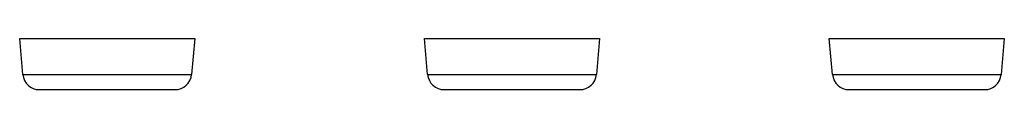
# Model space of a CAD drawing. Header units: millimetres. Extents: x 114 to 482, y 131 to 392.
# Tile 14 of 35: x 214.975 to 220.904, y 259.832 to 260.141. Entities that reach past the tile are written whole.
import ezdxf

# ---------------------------------------------------------------- set-up
doc = ezdxf.new("R2010")
doc.units = ezdxf.units.MM
doc.header["$LTSCALE"] = 32.67
doc.layers.add('00_COMPONENTS', color=7, linetype='CONTINUOUS')

msp = doc.modelspace()

# ---------------------------------------------------------------- linework, layer by layer
at = {"layer": '00_COMPONENTS'}
for p, q in [((214.9754, 260.1405), (216.0294, 260.1405)), ((214.9944, 259.9231), (214.9754, 260.1405)), ((216.0294, 260.1405), (216.0104, 259.9231)), ((217.4129, 260.1405), (218.4669, 260.1405)), ((217.4319, 259.9231), (217.4129, 260.1405)), ((218.4669, 260.1405), (218.4479, 259.9231)), ((219.8504, 260.1405), (220.9044, 260.1405)), ((219.8694, 259.9231), (219.8504, 260.1405)), ((220.9044, 260.1405), (220.8854, 259.9231)), ((214.9944, 259.9231), (216.0104, 259.9231)), ((217.4319, 259.9231), (218.4479, 259.9231)), ((219.8694, 259.9231), (220.8854, 259.9231)), ((215.094, 259.8318), (215.9108, 259.8318)), ((217.5315, 259.8318), (218.3483, 259.8318)), ((219.969, 259.8318), (220.7858, 259.8318))]:
    msp.add_line(p, q, dxfattribs=at)
for centre, start, end in [((215.0941, 259.9318), 185.0009, 269.99612), ((215.9108, 259.9318), 270.00344, 354.99959), ((217.5316, 259.9318), 185.0009, 269.99612), ((218.3483, 259.9318), 270.00344, 354.99959), ((219.9691, 259.9318), 185.0009, 269.99616), ((220.7858, 259.9318), 270.00345, 354.99951)]:
    msp.add_arc(centre, 0.1, start, end, dxfattribs=at)

doc.saveas('drawing.dxf')
